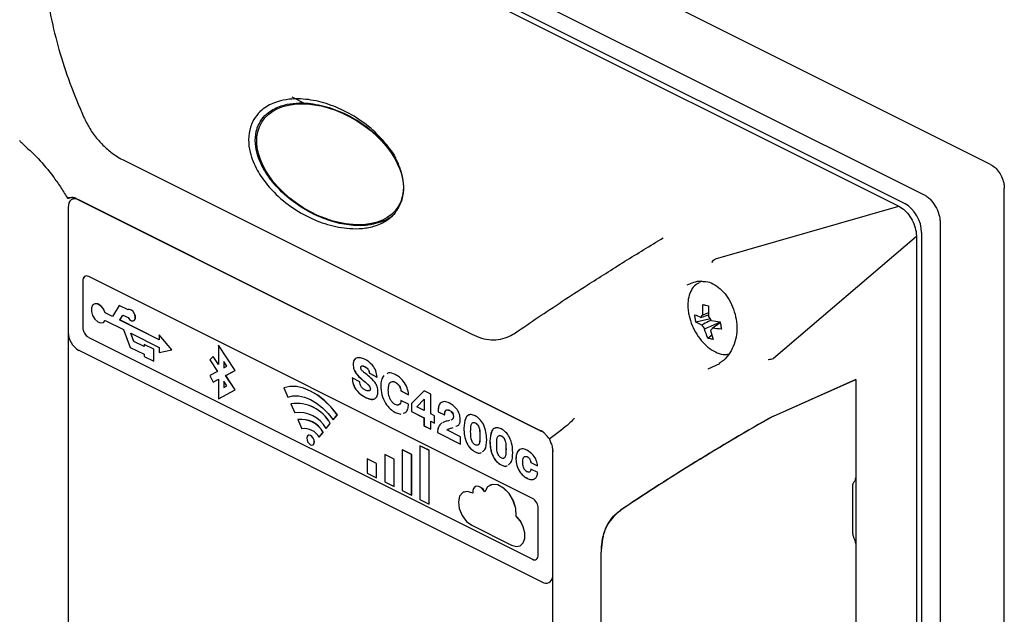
# Model space of a CAD drawing. Header units: millimetres. Extents: x 0 to 1680, y 0 to 1188.
# Tile 22 of 40: x 997 to 1116, y 356 to 427. Entities that reach past the tile are written whole.
import ezdxf

# ---------------------------------------------------------------- set-up
doc = ezdxf.new("R2010")
doc.units = ezdxf.units.MM
doc.header["$LTSCALE"] = 4

msp = doc.modelspace()

# ---------------------------------------------------------------- linework, layer by layer
at = {"color": 7, "linetype": 'Continuous', "lineweight": 25}
for p, q in [((1114.12, 409.98), (1016.23, 458.93)), ((1008.12, 455.31), (1106.01, 406.36)), ((1005.54, 453.67), (1103.03, 404.92)), ((1103.77, 405.22), (1007.14, 453.54)), ((1029.61, 418.14), (1031.27, 417.31)), ((1009.14, 410.56), (1051.36, 389.45)), ((1115.77, 287.11), (1115.77, 407.12)), ((1003.54, 405.84), (1059.72, 377.75)), ((1059.73, 377.74), (1003.82, 405.69)), ((1080.86, 398.58), (1103.03, 404.92)), ((1002.55, 404.77), (1002.55, 389.7)), ((1108.02, 402.89), (1108.02, 282.88)), ((1105.78, 281.97), (1105.78, 401.75)), ((1105.15, 401.27), (1087.85, 386.52)), ((1105.15, 401.27), (1105.15, 281.73)), ((1080.86, 398.58), (1080.84, 398.57)), ((1004.32, 395.92), (1004.32, 390.29)), ((1004.33, 395.92), (1004.33, 390.29)), ((1058.7, 369.6), (1005.03, 396.43)), ((1079.18, 395.86), (1078.86, 395.7)), ((1005.68, 393.1), (1005.67, 393.09)), ((1079.3, 391.77), (1079.33, 393.04)), ((1007.91, 391.61), (1007.02, 392.05)), ((1007.02, 392.05), (1007.03, 392.05)), ((1007.91, 391.61), (1007.03, 392.05)), ((1008.72, 392.93), (1007.91, 391.61)), ((1009.79, 392.4), (1008.72, 392.93)), ((1008.72, 392.93), (1008.73, 392.93)), ((1009.79, 392.4), (1008.73, 392.93)), ((1009.82, 392.42), (1009.82, 392.42)), ((1080.01, 392.05), (1079.3, 391.77)), ((1006.79, 390.86), (1006.79, 390.86)), ((1007.02, 391.11), (1009.23, 390)), ((1008.8, 391.17), (1009.17, 391.77)), ((1008.8, 391.16), (1009.17, 391.77)), ((1013.56, 388.79), (1008.8, 391.17)), ((1008.8, 391.16), (1008.8, 391.17)), ((1013.56, 388.78), (1008.8, 391.16)), ((1009.17, 391.77), (1009.79, 391.46)), ((1010.49, 391.08), (1010.49, 391.08)), ((1080.22, 391.32), (1078.48, 390.91)), ((1079.2, 390.56), (1078.48, 390.91)), ((1079.07, 391.49), (1080.01, 391.78)), ((1080.34, 391.12), (1081.41, 390.95)), ((1080.46, 390.19), (1081.42, 390.88)), ((1002.56, 389.53), (1002.56, 336.1)), ((1009.23, 390), (1010.05, 387.86)), ((1010.12, 389.56), (1013.56, 387.84)), ((1010.49, 388.58), (1010.12, 389.56)), ((1010.5, 388.58), (1010.13, 389.55)), ((1080.23, 389.91), (1080.56, 388.83)), ((1005.03, 389.07), (1058.7, 362.23)), ((1005.03, 389.07), (1058.7, 362.24)), ((1011.73, 387.96), (1010.49, 388.58)), ((1010.49, 388.58), (1010.5, 388.58)), ((1011.73, 387.97), (1010.5, 388.58)), ((1013.56, 389.39), (1013.56, 388.78)), ((1015.07, 387.56), (1013.56, 389.39)), ((1013.56, 389.39), (1013.57, 389.39)), ((1015.07, 387.56), (1013.57, 389.39)), ((1079.9, 388.98), (1080.4, 389.37)), ((1003.82, 387.51), (1059.9, 359.47)), ((1010.05, 387.86), (1011.73, 387.02)), ((1011.73, 388.21), (1011.74, 388.22)), ((1011.73, 388.21), (1011.73, 387.96)), ((1012.91, 387.63), (1011.73, 388.21)), ((1012.92, 387.63), (1011.74, 388.22)), ((1012.91, 386.18), (1012.91, 387.63)), ((1012.91, 387.63), (1012.92, 387.63)), ((1012.92, 386.19), (1012.92, 387.63)), ((1013.56, 387.84), (1013.56, 387.23)), ((1013.56, 387.23), (1015.07, 387.56)), ((1015.07, 387.56), (1015.07, 387.56)), ((1022.74, 385.07), (1020.73, 388.14)), ((1020.73, 388.14), (1020.74, 388.14)), ((1020.73, 388.14), (1020.73, 385.77)), ((1022.75, 385.08), (1020.74, 388.14)), ((1011.73, 387.02), (1011.73, 386.77)), ((1011.73, 386.77), (1012.91, 386.18)), ((1012.91, 386.18), (1012.92, 386.19)), ((1020.08, 386.77), (1019.67, 386.37)), ((1019.67, 386.37), (1020.6, 384.96)), ((1020.73, 385.77), (1020.08, 386.77)), ((1020.08, 386.77), (1020.09, 386.77)), ((1020.73, 385.79), (1020.09, 386.77)), ((1021.37, 386.15), (1021.37, 385.37)), ((1021.75, 385.57), (1021.37, 386.15)), ((1021.38, 386.14), (1021.38, 385.37)), ((1079.96, 385.28), (1081.35, 385.9)), ((1087.84, 386.52), (1087.85, 386.52)), ((1020.6, 384.96), (1019.67, 384.47)), ((1021.37, 385.37), (1021.75, 385.57)), ((1021.59, 384.46), (1022.74, 385.07)), ((1021.6, 384.47), (1022.75, 385.08)), ((1022.74, 385.07), (1022.75, 385.08)), ((1037.02, 385.8), (1037.01, 385.79)), ((1038.4, 385.55), (1038.39, 385.55)), ((1038.98, 384.73), (1039.9, 384.27)), ((1038.98, 384.73), (1039.91, 384.27)), ((1038.98, 384.73), (1038.98, 384.73)), ((1019.67, 384.47), (1020.08, 383.67)), ((1020.08, 383.67), (1020.73, 384.01)), ((1020.08, 383.67), (1020.09, 383.67)), ((1020.09, 383.67), (1020.73, 384.01)), ((1020.73, 384.01), (1020.73, 381.65)), ((1021.75, 383.2), (1021.37, 383.78)), ((1021.37, 383.78), (1021.37, 383)), ((1021.38, 383.77), (1021.38, 383.01)), ((1021.59, 384.46), (1021.6, 384.47)), ((1022.74, 382.71), (1021.59, 384.46)), ((1022.75, 382.71), (1021.6, 384.47)), ((1037.83, 383.71), (1036.9, 384.18)), ((1038.06, 384.01), (1038.05, 384.01)), ((1042.1, 383.64), (1042.09, 383.64)), ((1097.8, 383.96), (1087.81, 379.51)), ((1087.84, 379.52), (1097.83, 383.97)), ((1097.83, 383.97), (1097.8, 383.95)), ((1097.8, 383.96), (1097.8, 372.09)), ((1097.83, 383.97), (1097.83, 292.2)), ((1020.73, 381.65), (1022.74, 382.71)), ((1020.74, 381.65), (1022.75, 382.71)), ((1021.37, 383), (1021.75, 383.2)), ((1022.74, 382.71), (1022.75, 382.71)), ((1028.62, 382.95), (1029.11, 381.85)), ((1028.62, 382.95), (1028.63, 382.95)), ((1039.1, 382.85), (1039.09, 382.85)), ((1040.35, 383.18), (1040.35, 383.17)), ((1042.8, 382.59), (1043.72, 382.13)), ((1042.81, 382.59), (1042.8, 382.59)), ((1042.81, 382.59), (1043.73, 382.13)), ((1045.62, 382.61), (1044.06, 381.09)), ((1045.62, 382.6), (1044.06, 381.09)), ((1046.41, 382.21), (1045.62, 382.61)), ((1020.73, 381.65), (1020.74, 381.65)), ((1043.72, 380.98), (1042.8, 381.44)), ((1044.06, 381.09), (1044.06, 380.11)), ((1044.06, 381.09), (1044.06, 380.11)), ((1044.06, 381.09), (1044.06, 381.09)), ((1044.72, 380.67), (1045.6, 381.58)), ((1045.6, 381.58), (1045.61, 381.58)), ((1045.6, 381.58), (1045.61, 381.57)), ((1045.6, 381.58), (1045.6, 381.58)), ((1045.61, 381.58), (1045.61, 380.22)), ((1045.61, 381.58), (1045.61, 381.57)), ((1045.61, 381.57), (1045.61, 380.22)), ((1046.41, 379.82), (1046.41, 382.21)), ((1029.47, 381.03), (1029.48, 381.04)), ((1029.47, 381.03), (1029.96, 379.94)), ((1042.11, 380), (1042.78, 379.8)), ((1042.12, 380), (1042.11, 380)), ((1042.12, 380), (1042.78, 379.8)), ((1044.06, 380.11), (1045.58, 379.34)), ((1044.06, 380.11), (1045.59, 379.35)), ((1044.06, 380.11), (1044.06, 380.11)), ((1045.61, 380.22), (1044.72, 380.67)), ((1045.61, 380.22), (1045.61, 380.22)), ((1047.3, 380.07), (1048.08, 379.68)), ((1047.3, 380.07), (1048.09, 379.68)), ((1047.3, 380.07), (1047.3, 380.07)), ((1048.69, 380.24), (1048.68, 380.23)), ((1030.33, 379.12), (1030.33, 379.12)), ((1030.33, 379.12), (1030.81, 378.02)), ((1034.61, 379.1), (1035.1, 379.71)), ((1034.61, 379.1), (1034.62, 379.11)), ((1034.62, 379.11), (1035.11, 379.71)), ((1035.1, 379.71), (1035.11, 379.71)), ((1045.59, 379.35), (1045.58, 379.34)), ((1045.58, 379.34), (1045.58, 378.37)), ((1045.59, 379.35), (1045.59, 378.38)), ((1046.87, 379.59), (1046.41, 379.82)), ((1046.41, 377.96), (1046.41, 378.93)), ((1046.41, 378.93), (1046.87, 378.7)), ((1046.42, 378.93), (1046.41, 378.93)), ((1046.42, 378.93), (1046.87, 378.71)), ((1046.87, 378.7), (1046.87, 379.59)), ((1047.76, 378.72), (1047.75, 378.72)), ((1049.16, 379.47), (1049.15, 379.47)), ((1051.79, 378.74), (1051.79, 378.73)), ((1032.91, 376.98), (1033.4, 377.58)), ((1032.92, 376.98), (1033.4, 377.59)), ((1033.4, 377.58), (1033.4, 377.59)), ((1033.76, 378.04), (1034.25, 378.65)), ((1033.76, 378.04), (1033.77, 378.04)), ((1033.77, 378.04), (1034.25, 378.65)), ((1034.25, 378.65), (1034.25, 378.65)), ((1045.59, 378.38), (1045.58, 378.37)), ((1045.58, 378.37), (1046.41, 377.96)), ((1045.59, 378.38), (1046.41, 377.97)), ((1047.22, 377.57), (1047.21, 377.56)), ((1047.21, 377.56), (1050.01, 376.16)), ((1047.22, 377.57), (1050.01, 376.17)), ((1050.01, 377.05), (1048.35, 377.89)), ((1049, 378.13), (1049.12, 378.18)), ((1049.01, 378.13), (1049.12, 378.18)), ((1050.41, 378.09), (1050.41, 378.09)), ((1060.09, 377.52), (1059.78, 377.75)), ((1031.58, 377.23), (1031.57, 377.23)), ((1032.91, 376.98), (1032.92, 376.98)), ((1050.01, 376.16), (1050.01, 377.05)), ((1052.36, 377.12), (1052.35, 377.12)), ((1053.56, 376.52), (1053.56, 376.51)), ((1054.94, 377.16), (1054.94, 377.16)), ((1032.15, 376.07), (1032.16, 376.07)), ((1044.09, 374.9), (1042.96, 375.47)), ((1042.96, 375.47), (1042.97, 375.47)), ((1042.96, 375.47), (1042.96, 370.53)), ((1044.1, 374.91), (1042.97, 375.47)), ((1046.22, 375.4), (1045.08, 375.97)), ((1045.08, 375.97), (1045.09, 375.97)), ((1045.08, 375.97), (1045.08, 369.47)), ((1046.22, 375.41), (1045.09, 375.97)), ((1046.22, 368.91), (1046.22, 375.41)), ((1046.22, 375.4), (1046.22, 375.41)), ((1046.22, 368.91), (1046.22, 375.4)), ((1051.76, 375.23), (1051.76, 375.23)), ((1051.77, 375.23), (1051.76, 375.23)), ((1051.77, 375.23), (1051.76, 375.23)), ((1051.77, 375.23), (1051.77, 375.23)), ((1055.51, 375.54), (1055.5, 375.54)), ((1061.13, 375.31), (1061.13, 306.5)), ((1039.85, 373.82), (1038.72, 374.39)), ((1038.72, 374.39), (1038.73, 374.39)), ((1038.72, 374.39), (1038.72, 372.66)), ((1039.86, 373.83), (1038.73, 374.39)), ((1041.97, 374.32), (1040.84, 374.89)), ((1040.84, 374.89), (1040.84, 371.59)), ((1040.84, 374.89), (1040.85, 374.89)), ((1041.98, 374.32), (1040.85, 374.89)), ((1041.97, 371.03), (1041.97, 374.32)), ((1041.97, 374.32), (1041.98, 374.32)), ((1041.98, 371.03), (1041.98, 374.32)), ((1044.09, 374.9), (1044.1, 374.91)), ((1044.09, 369.97), (1044.09, 374.9)), ((1044.1, 369.97), (1044.1, 374.91)), ((1056.71, 374.35), (1056.7, 374.34)), ((1058.09, 374.62), (1058.08, 374.62)), ((1058.5, 373.94), (1059.32, 373.53)), ((1058.5, 373.94), (1059.33, 373.53)), ((1058.5, 373.94), (1058.5, 373.94)), ((1039.85, 373.82), (1039.86, 373.83)), ((1039.85, 372.09), (1039.85, 373.82)), ((1039.86, 372.09), (1039.86, 373.83)), ((1054.92, 373.66), (1054.91, 373.65)), ((1054.91, 373.65), (1054.91, 373.65)), ((1054.92, 373.65), (1054.91, 373.65)), ((1054.92, 373.66), (1054.92, 373.65)), ((1059.35, 372.73), (1058.52, 373.14)), ((1038.72, 372.66), (1039.85, 372.09)), ((1039.85, 372.09), (1039.86, 372.09)), ((1040.84, 371.59), (1041.97, 371.03)), ((1058.05, 372.03), (1058.04, 372.03)), ((1097.6, 371.59), (1097.57, 371.57)), ((1041.97, 371.03), (1041.98, 371.03)), ((1042.96, 370.53), (1044.09, 369.97)), ((1051.8, 371.03), (1051.79, 371.02)), ((1053.56, 371.19), (1053.56, 371.18)), ((1097.45, 365.29), (1097.45, 371.26)), ((1044.09, 369.97), (1044.1, 369.97)), ((1045.08, 369.47), (1046.22, 368.91)), ((1050.35, 370.35), (1050.34, 370.34)), ((1046.22, 368.91), (1046.22, 368.91)), ((1059.4, 362.75), (1059.4, 368.38)), ((1056.75, 367.46), (1056.75, 367.46)), ((1051.36, 366.34), (1056.19, 363.92)), ((1057.2, 363.86), (1057.21, 363.86)), ((1097.8, 364.12), (1097.8, 353.1)), ((1066.99, 362.94), (1066.99, 310.2)), ((1060.7, 359.42), (1060.71, 359.42))]:
    msp.add_line(p, q, dxfattribs=at)
at = {"color": 7, "linetype": 'Continuous', "lineweight": 25, "flags": 128}
for points in [[(1003.82, 405.69), (1003.58, 405.79), (1003.34, 405.82), (1003.12, 405.78), (1002.92, 405.69), (1002.77, 405.53), (1002.65, 405.32), (1002.58, 405.06), (1002.55, 404.77)], [(1005.03, 396.43), (1004.89, 396.48), (1004.76, 396.5), (1004.63, 396.48), (1004.53, 396.43), (1004.44, 396.34), (1004.37, 396.22), (1004.33, 396.08), (1004.32, 395.92)], [(1007.02, 392.05), (1006.8, 392.51), (1006.48, 392.88), (1006.12, 393.1), (1005.78, 393.13), (1005.51, 392.97), (1005.36, 392.63), (1005.36, 392.19), (1005.51, 391.71), (1005.78, 391.27), (1006.12, 390.95), (1006.48, 390.81), (1006.8, 390.87), (1007.02, 391.11)], [(1007.03, 392.05), (1006.81, 392.52), (1006.49, 392.89), (1006.13, 393.11), (1005.78, 393.14), (1005.68, 393.1)], [(1009.79, 391.46), (1009.98, 391.22), (1010.2, 391.08), (1010.41, 391.05), (1010.58, 391.15), (1010.67, 391.35), (1010.67, 391.62), (1010.58, 391.92), (1010.41, 392.18), (1010.2, 392.37), (1009.98, 392.45), (1009.79, 392.4)], [(1010.49, 391.08), (1010.59, 391.15), (1010.68, 391.35), (1010.68, 391.63), (1010.59, 391.92), (1010.42, 392.19), (1010.2, 392.37), (1009.98, 392.45), (1009.82, 392.42)], [(1006.79, 390.86), (1006.81, 390.87), (1007.03, 391.11)], [(1035.1, 379.71), (1034.36, 380.62), (1033.56, 381.41), (1032.72, 382.07), (1031.86, 382.58), (1031, 382.93), (1030.16, 383.11), (1029.36, 383.12), (1028.62, 382.95)], [(1035.11, 379.71), (1034.36, 380.62), (1033.57, 381.42), (1032.73, 382.07), (1031.87, 382.58), (1031.01, 382.93), (1030.17, 383.11), (1029.37, 383.12), (1028.63, 382.95)], [(1029.11, 381.85), (1029.74, 382), (1030.42, 381.99), (1031.13, 381.84), (1031.86, 381.54), (1032.59, 381.11), (1033.3, 380.55), (1033.98, 379.87), (1034.61, 379.1)], [(1032.32, 376.42), (1032.29, 376.65), (1032.19, 376.88), (1032.04, 377.08), (1031.86, 377.21), (1031.69, 377.26), (1031.54, 377.21), (1031.44, 377.08), (1031.4, 376.88), (1031.44, 376.64), (1031.54, 376.41), (1031.69, 376.22), (1031.86, 376.09), (1032.04, 376.04), (1032.19, 376.09), (1032.29, 376.22), (1032.32, 376.42)], [(1032.16, 376.07), (1032.19, 376.09), (1032.29, 376.22), (1032.33, 376.42), (1032.29, 376.65), (1032.19, 376.89), (1032.04, 377.08), (1031.87, 377.21), (1031.69, 377.26), (1031.58, 377.23)], [(1051.48, 370.21), (1050.85, 370.43), (1050.29, 370.31), (1049.9, 369.88), (1049.75, 369.19), (1049.85, 368.36), (1050.2, 367.52), (1050.73, 366.81), (1051.36, 366.34)], [(1051.49, 370.21), (1050.85, 370.43), (1050.35, 370.35)], [(1052.94, 370.4), (1052.72, 370.69), (1052.46, 370.92), (1052.2, 371.05), (1051.95, 371.07), (1051.73, 370.98), (1051.57, 370.8), (1051.49, 370.53), (1051.48, 370.21)], [(1052.94, 370.4), (1052.73, 370.7), (1052.47, 370.92), (1052.21, 371.05), (1051.95, 371.07), (1051.8, 371.03)], [(1056.75, 367.46), (1056.7, 368.36), (1056.39, 369.3), (1055.88, 370.17), (1055.22, 370.84), (1054.51, 371.22), (1053.83, 371.28), (1053.28, 370.99), (1052.94, 370.4)], [(1056.75, 367.46), (1056.7, 368.36), (1056.4, 369.31), (1055.89, 370.17), (1055.23, 370.84), (1054.51, 371.23), (1053.84, 371.28), (1053.56, 371.19)], [(1056.19, 363.92), (1056.73, 363.77), (1057.22, 363.87), (1057.58, 364.21), (1057.77, 364.75), (1057.77, 365.43), (1057.58, 366.17), (1057.23, 366.87), (1056.75, 367.46)], [(1057.21, 363.86), (1057.22, 363.87), (1057.58, 364.21), (1057.78, 364.76), (1057.78, 365.44), (1057.59, 366.17), (1057.24, 366.88), (1056.75, 367.46)], [(1058.7, 362.23), (1058.83, 362.18), (1058.97, 362.17), (1059.09, 362.18), (1059.2, 362.24), (1059.28, 362.33), (1059.35, 362.44), (1059.39, 362.59), (1059.4, 362.75)]]:
    msp.add_lwpolyline(points, dxfattribs=at)
at = {"color": 7, "linetype": 'Continuous', "lineweight": 25}
for centre, radius, start, end in [((1004.9, 395.98), 0.572, 122.6962, 185.9747), ((1079.53, 391.36), 0.471, 118.2435, 163.5327), ((1078.93, 390.44), 1.56, 26.1035, 46.2671), ((1005.16, 389.74), 2.61, 180.9678, 239.2421), ((1005.77, 390.31), 1.45, 180.9678, 239.2421), ((1005.77, 390.32), 1.45, 180.9678, 239.2421), ((1080.6, 391.25), 1.56, 206.1035, 226.2671), ((1080.01, 390.33), 0.471, 298.2435, 343.5327), ((1030.15, 376.43), 4.66, 28.4869, 98.383), ((1030.16, 376.43), 4.66, 28.4869, 98.383), ((1030.5, 376.27), 3.71, 28.4869, 98.383), ((1030.77, 376.16), 2.99, 28.4869, 98.383), ((1030.76, 376.15), 2.99, 28.4869, 98.383), ((1031.11, 376), 2.04, 28.4869, 98.383), ((1059.75, 377.8), 0.0627, 246.1081, 299.7796), ((1061.18, 375.31), 0.0511, 120.2559, 173.4668), ((1057.96, 368.35), 1.45, 0.9678, 59.2421), ((1058.95, 362.66), 0.489, 239.1142, 293.618), ((1060.33, 360.15), 0.811, 237.6801, 351.3915), ((1060.29, 360.17), 0.856, 299.2154, 349.0909)]:
    msp.add_arc(centre, radius, start, end, dxfattribs=at)
msp.add_ellipse((1034.23, 410), major_axis=(8.25, -5.1), ratio=0.636742, dxfattribs=at)
for centre, major_axis, ratio, start_param, end_param in [((1103.76, 402.75), (-1.27, 2.55), 0.613515, 4.029041, 5.597935), ((1085.12, 373.97), (27.94, 16.45), 0.107189, 1.43325, 2.105746), ((1085.15, 373.98), (27.94, 16.45), 0.107189, 1.43325, 2.105746), ((1087.13, 379), (0.998, 0.588), 0.107189, 0.757281, 1.43325), ((1087.16, 379.02), (0.998, 0.588), 0.107189, 0.757281, 1.43325)]:
    msp.add_ellipse(centre, major_axis=major_axis, ratio=ratio, start_param=start_param, end_param=end_param, dxfattribs=at)
for points, knots in [([(999.63, 438.54), (999.59, 436.83), (999.51, 433.32), (1000.28, 428.36), (1001.4, 423.83), (1002.71, 419.78), (1003.84, 417.1), (1004.42, 415.74)], [0, 0, 0, 0, 0.2289225, 0.4700416, 0.642029, 0.8186936, 1, 1, 1, 1]), ([(1042.86, 405.51), (1042.67, 405.09), (1042.3, 404.26), (1041.19, 403.2), (1039.77, 402.51), (1038.15, 402.2), (1036.21, 402.2), (1033.91, 402.64), (1031.31, 403.7), (1028.83, 405.26), (1026.83, 407.16), (1025.36, 409.23), (1024.55, 411.12), (1024.3, 412.96), (1024.52, 414.47), (1025.13, 415.71), (1026.12, 416.78), (1027.43, 417.49), (1028.92, 417.86), (1030.72, 417.96), (1032.87, 417.67), (1035.35, 416.81), (1037.75, 415.5), (1039.93, 413.75), (1041.48, 411.92), (1042.44, 410.24), (1042.96, 408.84), (1043.2, 407.31), (1043.08, 406.16), (1042.89, 405.59), (1042.86, 405.51)], [0, 0, 0, 0, 0.021903, 0.043684, 0.079778, 0.111128, 0.142552, 0.197864, 0.253256, 0.311735, 0.370086, 0.409417, 0.44897, 0.473452, 0.498147, 0.519329, 0.539651, 0.573441, 0.602224, 0.631074, 0.682749, 0.734511, 0.789837, 0.845108, 0.8957, 0.921344, 0.946898, 0.971201, 0.995709, 1, 1, 1, 1]), ([(1025.42, 414.4), (1025.59, 414.77), (1025.93, 415.5), (1026.93, 416.47), (1028.24, 417.11), (1029.77, 417.41), (1031.61, 417.44), (1033.83, 417.03), (1036.34, 416.04), (1038.78, 414.56), (1040.69, 412.73), (1041.85, 411.4), (1042.15, 410.72), (1042.16, 410.7)], [0, 0, 0, 0, 0.050064, 0.099821, 0.185404, 0.260598, 0.337674, 0.472799, 0.611531, 0.75476, 0.901855, 0.996849, 1, 1, 1, 1]), ([(1004.42, 415.74), (1004.66, 415.25), (1005.14, 414.27), (1006.09, 413), (1007.15, 411.9), (1008.18, 411.09), (1008.86, 410.71), (1009.14, 410.56)], [0, 0, 0, 0, 0.208966, 0.424142, 0.633085, 0.84805, 1, 1, 1, 1]), ([(1042.05, 404.08), (1042.03, 404.05), (1041.64, 403.58), (1040.31, 402.91), (1038.26, 402.48), (1035.91, 402.68), (1033.47, 403.35), (1030.88, 404.61), (1028.51, 406.41), (1026.62, 408.57), (1025.53, 410.61), (1025.14, 412.5), (1025.19, 413.65), (1025.38, 414.26), (1025.42, 414.4)], [0, 0, 0, 0, 0.004221, 0.069801, 0.18201, 0.284514, 0.389652, 0.526575, 0.667488, 0.774265, 0.881762, 0.932737, 0.984189, 1, 1, 1, 1]), ([(996.93, 412.58), (996.92, 412.59), (996.83, 412.67), (996.75, 412.77), (996.69, 412.86)], [0, 0, 0, 0, 0.087238, 1, 1, 1, 1]), ([(996.93, 412.58), (997.6, 411.97), (998.97, 410.72), (1000.49, 408.88), (1001.62, 407.28), (1002.17, 406.4), (1002.43, 405.95), (1002.44, 405.94)], [0, 0, 0, 0, 0.318668, 0.643523, 0.818804, 0.995055, 1, 1, 1, 1]), ([(1114.12, 409.98), (1114.3, 409.87), (1114.68, 409.64), (1115.17, 409.04), (1115.55, 408.33), (1115.75, 407.66), (1115.77, 407.27), (1115.77, 407.12)], [0, 0, 0, 0, 0.214667, 0.429365, 0.643925, 0.858187, 1, 1, 1, 1]), ([(1106.01, 406.36), (1106.15, 406.28), (1106.42, 406.13), (1106.92, 405.68), (1107.47, 404.95), (1107.83, 404.1), (1108, 403.4), (1108.01, 403.06), (1108.02, 402.89)], [0, 0, 0, 0, 0.1304526, 0.2574462, 0.5, 0.7425596, 0.8695518, 1, 1, 1, 1]), ([(1002.44, 405.94), (1002.55, 405.96), (1002.77, 406.01), (1003.12, 406.04), (1003.38, 405.95), (1003.51, 405.91)], [0, 0, 0, 0, 0.329161, 0.668075, 1, 1, 1, 1]), ([(1002.6, 405.87), (1002.59, 405.86), (1002.57, 405.85), (1002.53, 405.86), (1002.49, 405.88), (1002.46, 405.91), (1002.45, 405.93), (1002.44, 405.93), (1002.44, 405.94)], [0, 0, 0, 0, 0.210256, 0.420424, 0.633079, 0.850975, 0.983106, 1, 1, 1, 1]), ([(1003.52, 405.86), (1003.43, 405.89), (1003.21, 405.97), (1002.91, 405.93), (1002.7, 405.89), (1002.6, 405.87)], [0, 0, 0, 0, 0.273261, 0.649767, 1, 1, 1, 1]), ([(1103.03, 404.92), (1103.27, 404.77), (1103.75, 404.47), (1104.39, 403.7), (1104.86, 402.8), (1105.11, 401.95), (1105.14, 401.47), (1105.15, 401.27)], [0, 0, 0, 0, 0.216645, 0.433206, 0.649337, 0.857843, 1, 1, 1, 1]), ([(1056.64, 389.62), (1057.55, 390.24), (1059.33, 391.46), (1062.25, 393.4), (1065.71, 395.64), (1069.75, 398.2), (1072.95, 400.15), (1074.5, 401.1)], [0, 0, 0, 0, 0.181308, 0.357973, 0.529958, 0.771078, 1, 1, 1, 1]), ([(1080.42, 398.14), (1080.42, 398.15), (1080.48, 398.24), (1080.61, 398.41), (1080.76, 398.52), (1080.84, 398.57)], [0, 0, 0, 0, 0.033247, 0.485753, 1, 1, 1, 1]), ([(1077.42, 395.42), (1077.68, 395.53), (1078.24, 395.78), (1078.91, 395.91), (1079.23, 395.85), (1079.3, 395.84)], [0, 0, 0, 0, 0.4059068, 0.8721713, 1, 1, 1, 1]), ([(1078.83, 395.64), (1078.7, 395.57), (1078.32, 395.4), (1077.89, 394.81), (1077.56, 393.96), (1077.47, 393.08), (1077.53, 392.3), (1077.67, 391.49), (1077.99, 390.51), (1078.56, 389.42), (1079.29, 388.45), (1080.14, 387.67), (1081.05, 387.16), (1081.85, 386.93), (1082.29, 387.01), (1082.44, 387.04)], [0, 0, 0, 0, 0.0461675, 0.1305195, 0.2160405, 0.3047111, 0.3581884, 0.4060732, 0.4965019, 0.5869918, 0.6776669, 0.7687614, 0.8605609, 0.9527618, 1, 1, 1, 1]), ([(1079.31, 395.83), (1079.43, 395.84), (1079.86, 395.84), (1080.57, 395.57), (1081.43, 394.99), (1082.2, 394.12), (1082.82, 393.07), (1083.24, 391.88), (1083.45, 390.63), (1083.42, 389.39), (1083.14, 388.22), (1082.6, 387.16), (1081.97, 386.37), (1081.46, 386.03), (1081.28, 385.91)], [0, 0, 0, 0, 0.034442, 0.119137, 0.212046, 0.302089, 0.391358, 0.481805, 0.572759, 0.663304, 0.754798, 0.849726, 0.948477, 1, 1, 1, 1]), ([(1079.33, 393.04), (1079.39, 393.02), (1079.5, 393), (1079.72, 392.95), (1079.9, 392.91), (1080.01, 392.89)], [0, 0, 0, 0, 0.265077, 0.530153, 1, 1, 1, 1]), ([(1078.34, 391.81), (1078.56, 391.71), (1078.79, 391.6), (1079.06, 391.49), (1079.07, 391.49)], [0, 0, 0, 0, 0.959689, 1, 1, 1, 1]), ([(1078.48, 390.91), (1078.46, 390.99), (1078.43, 391.15), (1078.38, 391.44), (1078.35, 391.67), (1078.34, 391.81)], [0, 0, 0, 0, 0.265077, 0.530153, 1, 1, 1, 1]), ([(1080.01, 392.89), (1080, 392.46), (1079.99, 392.01), (1080.01, 391.58), (1080.01, 391.56)], [0, 0, 0, 0, 0.959683, 1, 1, 1, 1]), ([(1080.33, 391.12), (1080.22, 391.08), (1079.83, 390.91), (1079.46, 390.7), (1079.2, 390.56)], [0, 0, 0, 0, 0.288937, 1, 1, 1, 1]), ([(1079.52, 390.12), (1080.01, 390.33), (1080.62, 390.59), (1081.23, 390.86), (1081.34, 390.91)], [0, 0, 0, 0, 0.814884, 1, 1, 1, 1]), ([(1081.41, 390.95), (1081.42, 390.87), (1081.45, 390.71), (1081.5, 390.41), (1081.54, 390.2), (1081.57, 390.06)], [0, 0, 0, 0, 0.265077, 0.530153, 1, 1, 1, 1]), ([(1051.36, 389.45), (1051.75, 389.28), (1052.54, 388.93), (1053.71, 388.74), (1054.85, 388.81), (1055.83, 389.12), (1056.41, 389.48), (1056.64, 389.62)], [0, 0, 0, 0, 0.209227, 0.424455, 0.633695, 0.849054, 1, 1, 1, 1]), ([(1079.9, 388.98), (1079.76, 389.34), (1079.62, 389.71), (1079.52, 390.1), (1079.52, 390.12)], [0, 0, 0, 0, 0.959689, 1, 1, 1, 1]), ([(1081.57, 390.06), (1081.2, 390.09), (1080.82, 390.12), (1080.47, 390.19), (1080.46, 390.19)], [0, 0, 0, 0, 0.959683, 1, 1, 1, 1]), ([(1080.56, 388.83), (1080.5, 388.84), (1080.38, 388.86), (1080.15, 388.91), (1080, 388.95), (1079.9, 388.98)], [0, 0, 0, 0, 0.2650774, 0.5301531, 1, 1, 1, 1]), ([(1038.47, 386.4), (1038.28, 386.48), (1037.9, 386.63), (1037.4, 386.62), (1037.07, 386.31), (1037.03, 385.97), (1037.01, 385.79)], [0, 0, 0, 0, 0.280641, 0.561, 0.780008, 1, 1, 1, 1]), ([(1037.29, 386.45), (1037.22, 386.4), (1037.05, 386.27), (1037.03, 385.98), (1037.02, 385.8)], [0, 0, 0, 0, 0.380936, 1, 1, 1, 1]), ([(1039.9, 384.27), (1039.88, 384.52), (1039.82, 385.02), (1039.27, 385.9), (1038.77, 386.21), (1038.47, 386.4)], [0, 0, 0, 0, 0.280675, 0.55995, 1, 1, 1, 1]), ([(1087.23, 386.41), (1087.24, 386.41), (1087.35, 386.41), (1087.58, 386.43), (1087.75, 386.49), (1087.84, 386.52)], [0, 0, 0, 0, 0.046359, 0.50064, 1, 1, 1, 1]), ([(1037.01, 385.79), (1037.03, 385.6), (1037.06, 385.21), (1037.46, 384.53), (1037.83, 384.21), (1038.05, 384.01)], [0, 0, 0, 0, 0.280118, 0.558604, 1, 1, 1, 1]), ([(1037.02, 385.8), (1037.03, 385.6), (1037.07, 385.22), (1037.47, 384.54), (1037.83, 384.21), (1038.06, 384.01)], [0, 0, 0, 0, 0.280118, 0.558604, 1, 1, 1, 1]), ([(1037.93, 385.4), (1037.94, 385.46), (1037.95, 385.55), (1038.02, 385.61), (1038.16, 385.64), (1038.29, 385.59), (1038.39, 385.55)], [0, 0, 0, 0, 0.249296, 0.374766, 0.500394, 1, 1, 1, 1]), ([(1038.99, 384.3), (1038.79, 384.46), (1038.5, 384.7), (1038.15, 384.97), (1037.97, 385.2), (1037.95, 385.34), (1037.93, 385.4)], [0, 0, 0, 0, 0.501479, 0.75179, 0.876508, 1, 1, 1, 1]), ([(1038.07, 385.62), (1038.08, 385.62), (1038.17, 385.65), (1038.29, 385.6), (1038.4, 385.55)], [0, 0, 0, 0, 0.1026831, 1, 1, 1, 1]), ([(1038.39, 385.55), (1038.53, 385.46), (1038.71, 385.36), (1038.88, 385.13), (1038.96, 384.95), (1038.97, 384.82), (1038.98, 384.73)], [0, 0, 0, 0, 0.499017, 0.624716, 0.75021, 1, 1, 1, 1]), ([(1038.4, 385.55), (1038.54, 385.47), (1038.71, 385.36), (1038.88, 385.13), (1038.97, 384.95), (1038.98, 384.82), (1038.98, 384.73)], [0, 0, 0, 0, 0.499017, 0.624716, 0.75021, 1, 1, 1, 1]), ([(1042.11, 384.59), (1041.83, 384.71), (1041.45, 384.88), (1041.19, 384.71), (1041.13, 384.67)], [0, 0, 0, 0, 0.760846, 1, 1, 1, 1]), ([(1036.9, 384.18), (1036.93, 383.9), (1036.97, 383.35), (1037.57, 382.37), (1038.12, 382.03), (1038.46, 381.83)], [0, 0, 0, 0, 0.281023, 0.559888, 1, 1, 1, 1]), ([(1036.91, 384.18), (1036.94, 383.9), (1036.98, 383.36), (1037.57, 382.37), (1038.13, 382.04), (1038.46, 381.83)], [0, 0, 0, 0, 0.281023, 0.559888, 1, 1, 1, 1]), ([(1038.51, 382.69), (1038.42, 382.74), (1038.23, 382.84), (1037.98, 383.1), (1037.85, 383.43), (1037.83, 383.62), (1037.83, 383.71)], [0, 0, 0, 0, 0.280906, 0.560077, 0.779265, 1, 1, 1, 1]), ([(1038.05, 384.01), (1038.25, 383.84), (1038.55, 383.6), (1038.89, 383.3), (1039.06, 383.05), (1039.08, 382.92), (1039.09, 382.85)], [0, 0, 0, 0, 0.501464, 0.75141, 0.875971, 1, 1, 1, 1]), ([(1038.06, 384.01), (1038.25, 383.85), (1038.55, 383.6), (1038.9, 383.31), (1039.07, 383.06), (1039.09, 382.92), (1039.1, 382.85)], [0, 0, 0, 0, 0.5014636, 0.7514104, 0.8759713, 1, 1, 1, 1]), ([(1040.02, 382.52), (1040, 382.71), (1039.97, 383.1), (1039.57, 383.78), (1039.21, 384.1), (1038.99, 384.3)], [0, 0, 0, 0, 0.280176, 0.558791, 1, 1, 1, 1]), ([(1040.72, 384.46), (1040.61, 384.29), (1040.39, 383.94), (1040.37, 383.43), (1040.35, 383.18)], [0, 0, 0, 0, 0.4995176, 1, 1, 1, 1]), ([(1040.71, 384.45), (1040.6, 384.28), (1040.39, 383.94), (1040.36, 383.43), (1040.35, 383.17)], [0, 0, 0, 0, 0.4995176, 1, 1, 1, 1]), ([(1041.27, 382.71), (1041.28, 382.88), (1041.29, 383.22), (1041.45, 383.61), (1041.75, 383.76), (1041.98, 383.68), (1042.09, 383.64)], [0, 0, 0, 0, 0.280799, 0.560961, 0.779912, 1, 1, 1, 1]), ([(1041.73, 383.7), (1041.74, 383.71), (1041.84, 383.76), (1041.98, 383.7), (1042.1, 383.64)], [0, 0, 0, 0, 0.13099, 1, 1, 1, 1]), ([(1042.09, 383.64), (1042.18, 383.58), (1042.37, 383.47), (1042.61, 383.2), (1042.75, 382.88), (1042.79, 382.68), (1042.8, 382.59)], [0, 0, 0, 0, 0.280376, 0.559769, 0.779566, 1, 1, 1, 1]), ([(1042.1, 383.64), (1042.19, 383.59), (1042.38, 383.48), (1042.62, 383.2), (1042.76, 382.88), (1042.79, 382.69), (1042.81, 382.59)], [0, 0, 0, 0, 0.2803762, 0.5597688, 0.779566, 1, 1, 1, 1]), ([(1043.72, 382.13), (1043.69, 382.41), (1043.61, 382.99), (1043.13, 383.74), (1042.62, 384.28), (1042.28, 384.48), (1042.11, 384.59)], [0, 0, 0, 0, 0.279468, 0.55842, 0.779184, 1, 1, 1, 1]), ([(1038.46, 381.83), (1038.66, 381.74), (1039.08, 381.56), (1039.63, 381.56), (1039.97, 381.94), (1040, 382.33), (1040.02, 382.52)], [0, 0, 0, 0, 0.280808, 0.560862, 0.779661, 1, 1, 1, 1]), ([(1039.09, 382.85), (1039.09, 382.81), (1039.08, 382.74), (1039.04, 382.65), (1038.97, 382.6), (1038.8, 382.57), (1038.64, 382.64), (1038.51, 382.69)], [0, 0, 0, 0, 0.125359, 0.250496, 0.375613, 0.501073, 1, 1, 1, 1]), ([(1039.1, 382.85), (1039.1, 382.81), (1039.09, 382.74), (1039.06, 382.67), (1039.03, 382.65), (1039.03, 382.65)], [0, 0, 0, 0, 0.43937, 0.877964, 1, 1, 1, 1]), ([(1040.35, 383.18), (1040.38, 382.83), (1040.43, 382.15), (1040.87, 381.14), (1041.48, 380.39), (1041.9, 380.13), (1042.12, 380)], [0, 0, 0, 0, 0.280249, 0.559572, 0.779473, 1, 1, 1, 1]), ([(1040.35, 383.17), (1040.37, 382.83), (1040.42, 382.14), (1040.86, 381.13), (1041.47, 380.38), (1041.9, 380.13), (1042.11, 380)], [0, 0, 0, 0, 0.280249, 0.559572, 0.779473, 1, 1, 1, 1]), ([(1042.09, 380.96), (1041.99, 381.02), (1041.8, 381.14), (1041.55, 381.46), (1041.32, 382.01), (1041.29, 382.42), (1041.27, 382.71)], [0, 0, 0, 0, 0.187294, 0.373839, 0.560881, 1, 1, 1, 1]), ([(1038.46, 381.83), (1038.67, 381.75), (1039.07, 381.58), (1039.56, 381.52), (1039.7, 381.71), (1039.73, 381.74)], [0, 0, 0, 0, 0.449073, 0.896941, 1, 1, 1, 1]), ([(1042.8, 381.44), (1042.79, 381.32), (1042.75, 381.09), (1042.58, 380.88), (1042.33, 380.86), (1042.17, 380.93), (1042.09, 380.96)], [0, 0, 0, 0, 0.2804926, 0.5593831, 0.7793325, 1, 1, 1, 1]), ([(1042.81, 381.44), (1042.79, 381.33), (1042.76, 381.1), (1042.61, 380.9), (1042.49, 380.9), (1042.45, 380.9)], [0, 0, 0, 0, 0.424042, 0.845661, 1, 1, 1, 1]), ([(1048.68, 381.13), (1048.46, 381.21), (1048.04, 381.38), (1047.54, 381.17), (1047.31, 380.68), (1047.3, 380.27), (1047.3, 380.07)], [0, 0, 0, 0, 0.2804444, 0.5591635, 0.7792174, 1, 1, 1, 1]), ([(1047.87, 381.23), (1047.76, 381.2), (1047.5, 381.13), (1047.32, 380.67), (1047.31, 380.27), (1047.3, 380.07)], [0, 0, 0, 0, 0.282525, 0.640669, 1, 1, 1, 1]), ([(1049.98, 379.15), (1049.96, 379.38), (1049.91, 379.84), (1049.42, 380.66), (1048.96, 380.95), (1048.68, 381.13)], [0, 0, 0, 0, 0.280783, 0.560243, 1, 1, 1, 1]), ([(1043.08, 379.89), (1043.17, 379.91), (1043.42, 379.96), (1043.65, 380.37), (1043.7, 380.78), (1043.72, 380.98)], [0, 0, 0, 0, 0.223524, 0.611205, 1, 1, 1, 1]), ([(1048.08, 379.68), (1048.08, 379.79), (1048.1, 380.03), (1048.22, 380.29), (1048.45, 380.33), (1048.6, 380.26), (1048.68, 380.23)], [0, 0, 0, 0, 0.280861, 0.560294, 0.779336, 1, 1, 1, 1]), ([(1048.41, 380.3), (1048.42, 380.3), (1048.51, 380.33), (1048.61, 380.28), (1048.69, 380.24)], [0, 0, 0, 0, 0.214556, 1, 1, 1, 1]), ([(1048.68, 380.23), (1048.75, 380.19), (1048.88, 380.11), (1049.05, 379.9), (1049.14, 379.67), (1049.15, 379.54), (1049.15, 379.47)], [0, 0, 0, 0, 0.280435, 0.559507, 0.77939, 1, 1, 1, 1]), ([(1048.69, 380.24), (1048.76, 380.2), (1048.89, 380.12), (1049.06, 379.91), (1049.14, 379.67), (1049.15, 379.54), (1049.16, 379.47)], [0, 0, 0, 0, 0.280435, 0.559507, 0.77939, 1, 1, 1, 1]), ([(1047.75, 378.72), (1047.58, 378.58), (1047.28, 378.31), (1047.23, 377.79), (1047.21, 377.56)], [0, 0, 0, 0, 0.5590914, 1, 1, 1, 1]), ([(1047.76, 378.72), (1047.59, 378.58), (1047.29, 378.32), (1047.24, 377.8), (1047.22, 377.57)], [0, 0, 0, 0, 0.5590914, 1, 1, 1, 1]), ([(1048.68, 379), (1048.49, 378.97), (1048.2, 378.92), (1047.93, 378.8), (1047.83, 378.75)], [0, 0, 0, 0, 0.617901, 1, 1, 1, 1]), ([(1049.15, 379.47), (1049.14, 379.39), (1049.11, 379.22), (1048.98, 379.11), (1048.88, 379.08), (1048.84, 379.07)], [0, 0, 0, 0, 0.380521, 0.763086, 1, 1, 1, 1]), ([(1049.16, 379.47), (1049.14, 379.39), (1049.12, 379.23), (1048.98, 379.12), (1048.89, 379.08), (1048.85, 379.07)], [0, 0, 0, 0, 0.3805214, 0.7630858, 1, 1, 1, 1]), ([(1049.44, 378.31), (1049.55, 378.33), (1049.77, 378.39), (1049.95, 378.72), (1049.97, 379), (1049.98, 379.15)], [0, 0, 0, 0, 0.343594, 0.671222, 1, 1, 1, 1]), ([(1051.76, 379.59), (1051.6, 379.65), (1051.29, 379.77), (1050.87, 379.68), (1050.49, 379.15), (1050.44, 378.53), (1050.41, 378.09)], [0, 0, 0, 0, 0.187345, 0.373955, 0.560961, 1, 1, 1, 1]), ([(1051.08, 379.68), (1051.02, 379.67), (1050.82, 379.64), (1050.5, 379.13), (1050.45, 378.52), (1050.41, 378.09)], [0, 0, 0, 0, 0.113159, 0.378068, 1, 1, 1, 1]), ([(1051.23, 377.68), (1051.23, 377.96), (1051.24, 378.31), (1051.35, 378.66), (1051.46, 378.77), (1051.61, 378.79), (1051.73, 378.75), (1051.79, 378.73)], [0, 0, 0, 0, 0.500028, 0.625162, 0.749929, 0.874797, 1, 1, 1, 1]), ([(1051.58, 378.78), (1051.59, 378.78), (1051.66, 378.79), (1051.73, 378.76), (1051.79, 378.74)], [0, 0, 0, 0, 0.223177, 1, 1, 1, 1]), ([(1053.17, 376.71), (1053.16, 377.01), (1053.13, 377.6), (1052.84, 378.51), (1052.33, 379.24), (1051.95, 379.47), (1051.76, 379.59)], [0, 0, 0, 0, 0.280731, 0.560681, 0.779719, 1, 1, 1, 1]), ([(1051.79, 378.74), (1051.85, 378.7), (1051.97, 378.63), (1052.12, 378.45), (1052.24, 378.23), (1052.35, 377.76), (1052.35, 377.41), (1052.36, 377.12)], [0, 0, 0, 0, 0.125234, 0.250112, 0.374823, 0.499965, 1, 1, 1, 1]), ([(1051.79, 378.73), (1051.84, 378.7), (1051.96, 378.62), (1052.12, 378.45), (1052.23, 378.22), (1052.34, 377.76), (1052.35, 377.4), (1052.35, 377.12)], [0, 0, 0, 0, 0.125234, 0.250112, 0.374823, 0.499965, 1, 1, 1, 1]), ([(1063.7, 379.2), (1063.52, 379.01), (1063.15, 378.63), (1062.16, 377.82), (1061.28, 377.16), (1060.77, 376.78), (1060.76, 376.78)], [0, 0, 0, 0, 0.3187449, 0.6436787, 0.995054, 1, 1, 1, 1]), ([(1063.7, 379.2), (1063.7, 379.2), (1063.72, 379.22), (1063.77, 379.26), (1063.81, 379.3)], [0, 0, 0, 0, 0.087238, 1, 1, 1, 1]), ([(1048.47, 377.94), (1048.54, 377.98), (1048.71, 378.07), (1048.9, 378.11), (1049, 378.13)], [0, 0, 0, 0, 0.457857, 1, 1, 1, 1]), ([(1048.47, 377.95), (1048.55, 377.99), (1048.72, 378.08), (1048.91, 378.11), (1049.01, 378.13)], [0, 0, 0, 0, 0.4578565, 1, 1, 1, 1]), ([(1050.41, 378.09), (1050.42, 377.79), (1050.45, 377.2), (1050.71, 376.31), (1051.2, 375.58), (1051.57, 375.34), (1051.76, 375.23)], [0, 0, 0, 0, 0.280836, 0.560935, 0.779843, 1, 1, 1, 1]), ([(1050.41, 378.09), (1050.43, 377.8), (1050.45, 377.21), (1050.71, 376.31), (1051.21, 375.58), (1051.58, 375.35), (1051.77, 375.23)], [0, 0, 0, 0, 0.280836, 0.560935, 0.779843, 1, 1, 1, 1]), ([(1051.79, 376.06), (1051.73, 376.1), (1051.61, 376.17), (1051.46, 376.35), (1051.35, 376.58), (1051.24, 377.03), (1051.23, 377.39), (1051.23, 377.68)], [0, 0, 0, 0, 0.1251, 0.249891, 0.374688, 0.499879, 1, 1, 1, 1]), ([(1054.91, 378.01), (1054.76, 378.07), (1054.44, 378.19), (1054.02, 378.1), (1053.64, 377.58), (1053.59, 376.95), (1053.56, 376.51)], [0, 0, 0, 0, 0.187345, 0.373955, 0.560961, 1, 1, 1, 1]), ([(1054.23, 378.1), (1054.17, 378.09), (1053.97, 378.06), (1053.65, 377.56), (1053.6, 376.95), (1053.56, 376.52)], [0, 0, 0, 0, 0.113159, 0.378068, 1, 1, 1, 1]), ([(1056.32, 375.13), (1056.31, 375.43), (1056.28, 376.03), (1055.99, 376.94), (1055.48, 377.66), (1055.1, 377.9), (1054.91, 378.01)], [0, 0, 0, 0, 0.280731, 0.560681, 0.779719, 1, 1, 1, 1]), ([(1060.76, 376.78), (1060.59, 376.98), (1060.34, 377.29), (1059.98, 377.64), (1059.79, 377.76), (1059.69, 377.82)], [0, 0, 0, 0, 0.498321, 0.749632, 1, 1, 1, 1]), ([(1052.35, 377.12), (1052.35, 376.83), (1052.34, 376.48), (1052.23, 376.13), (1052.12, 376.02), (1051.96, 376), (1051.84, 376.04), (1051.79, 376.06)], [0, 0, 0, 0, 0.50012, 0.625318, 0.750061, 0.874869, 1, 1, 1, 1]), ([(1052.36, 377.12), (1052.35, 376.84), (1052.34, 376.5), (1052.26, 376.16), (1052.21, 376.12), (1052.2, 376.12)], [0, 0, 0, 0, 0.763004, 0.954012, 1, 1, 1, 1]), ([(1052.66, 375.27), (1052.76, 375.33), (1053.13, 375.58), (1053.15, 376.23), (1053.17, 376.71)], [0, 0, 0, 0, 0.261799, 1, 1, 1, 1]), ([(1053.56, 376.52), (1053.58, 376.22), (1053.61, 375.63), (1053.87, 374.74), (1054.36, 374.01), (1054.73, 373.77), (1054.92, 373.66)], [0, 0, 0, 0, 0.280836, 0.560935, 0.779843, 1, 1, 1, 1]), ([(1053.56, 376.51), (1053.57, 376.22), (1053.6, 375.63), (1053.86, 374.74), (1054.35, 374), (1054.73, 373.77), (1054.91, 373.65)], [0, 0, 0, 0, 0.280836, 0.560935, 0.779843, 1, 1, 1, 1]), ([(1054.38, 376.1), (1054.38, 376.38), (1054.39, 376.73), (1054.5, 377.08), (1054.61, 377.19), (1054.77, 377.22), (1054.88, 377.18), (1054.94, 377.16)], [0, 0, 0, 0, 0.5000277, 0.625162, 0.749929, 0.8747972, 1, 1, 1, 1]), ([(1054.73, 377.2), (1054.75, 377.2), (1054.81, 377.22), (1054.89, 377.19), (1054.94, 377.16)], [0, 0, 0, 0, 0.223177, 1, 1, 1, 1]), ([(1054.94, 377.16), (1055, 377.12), (1055.12, 377.05), (1055.27, 376.87), (1055.39, 376.65), (1055.5, 376.19), (1055.5, 375.83), (1055.51, 375.54)], [0, 0, 0, 0, 0.125234, 0.250112, 0.374823, 0.499965, 1, 1, 1, 1]), ([(1054.94, 377.16), (1054.99, 377.12), (1055.11, 377.05), (1055.27, 376.87), (1055.38, 376.65), (1055.49, 376.19), (1055.5, 375.83), (1055.5, 375.54)], [0, 0, 0, 0, 0.125234, 0.250112, 0.374823, 0.499965, 1, 1, 1, 1]), ([(1060.76, 376.78), (1060.76, 376.78), (1060.75, 376.77), (1060.74, 376.77), (1060.73, 376.76), (1060.74, 376.76), (1060.75, 376.76), (1060.77, 376.77), (1060.78, 376.77)], [0, 0, 0, 0, 0.016894, 0.149025, 0.366921, 0.579576, 0.789744, 1, 1, 1, 1]), ([(1060.76, 376.78), (1060.82, 376.61), (1060.95, 376.28), (1061.12, 375.76), (1061.15, 375.43), (1061.17, 375.27)], [0, 0, 0, 0, 0.3291612, 0.6680751, 1, 1, 1, 1]), ([(1051.76, 375.23), (1052.02, 375.1), (1052.31, 374.96), (1052.48, 375.12), (1052.5, 375.13)], [0, 0, 0, 0, 0.917717, 1, 1, 1, 1]), ([(1051.77, 375.23), (1052.03, 375.1), (1052.32, 374.97), (1052.49, 375.12), (1052.5, 375.13)], [0, 0, 0, 0, 0.9177169, 1, 1, 1, 1]), ([(1054.94, 374.48), (1054.88, 374.52), (1054.77, 374.6), (1054.61, 374.78), (1054.5, 375), (1054.39, 375.46), (1054.38, 375.82), (1054.38, 376.1)], [0, 0, 0, 0, 0.1251, 0.249891, 0.374688, 0.499879, 1, 1, 1, 1]), ([(1055.5, 375.54), (1055.5, 375.26), (1055.49, 374.91), (1055.38, 374.55), (1055.27, 374.44), (1055.11, 374.42), (1054.99, 374.46), (1054.94, 374.48)], [0, 0, 0, 0, 0.50012, 0.625318, 0.750061, 0.874869, 1, 1, 1, 1]), ([(1055.51, 375.54), (1055.5, 375.27), (1055.49, 374.93), (1055.41, 374.59), (1055.36, 374.55), (1055.35, 374.54)], [0, 0, 0, 0, 0.763004, 0.954012, 1, 1, 1, 1]), ([(1055.81, 373.69), (1055.91, 373.76), (1056.28, 374.01), (1056.31, 374.65), (1056.32, 375.13)], [0, 0, 0, 0, 0.261799, 1, 1, 1, 1]), ([(1058.04, 375.43), (1057.83, 375.51), (1057.42, 375.66), (1056.96, 375.41), (1056.74, 374.92), (1056.71, 374.54), (1056.7, 374.34)], [0, 0, 0, 0, 0.279952, 0.558689, 0.779081, 1, 1, 1, 1]), ([(1057.13, 375.42), (1057.07, 375.4), (1056.89, 375.32), (1056.75, 374.91), (1056.72, 374.54), (1056.71, 374.35)], [0, 0, 0, 0, 0.16642, 0.582713, 1, 1, 1, 1]), ([(1059.32, 373.53), (1059.29, 373.75), (1059.22, 374.2), (1058.75, 374.97), (1058.31, 375.25), (1058.04, 375.43)], [0, 0, 0, 0, 0.2809637, 0.5607327, 1, 1, 1, 1]), ([(1056.7, 374.34), (1056.72, 374.09), (1056.76, 373.58), (1057.11, 372.84), (1057.57, 372.31), (1057.89, 372.12), (1058.04, 372.03)], [0, 0, 0, 0, 0.280231, 0.559192, 0.779343, 1, 1, 1, 1]), ([(1056.71, 374.35), (1056.73, 374.09), (1056.77, 373.59), (1057.12, 372.85), (1057.58, 372.31), (1057.89, 372.13), (1058.05, 372.03)], [0, 0, 0, 0, 0.280231, 0.559192, 0.779343, 1, 1, 1, 1]), ([(1057.53, 373.93), (1057.54, 374.15), (1057.55, 374.43), (1057.7, 374.65), (1057.85, 374.7), (1057.99, 374.65), (1058.08, 374.62)], [0, 0, 0, 0, 0.49924, 0.624574, 0.749976, 1, 1, 1, 1]), ([(1057.67, 374.58), (1057.68, 374.6), (1057.72, 374.66), (1057.86, 374.7), (1058, 374.66), (1058.09, 374.62)], [0, 0, 0, 0, 0.168582, 0.446297, 1, 1, 1, 1]), ([(1058.08, 374.62), (1058.14, 374.58), (1058.26, 374.51), (1058.39, 374.32), (1058.48, 374.12), (1058.49, 374), (1058.5, 373.94)], [0, 0, 0, 0, 0.279917, 0.559608, 0.779646, 1, 1, 1, 1]), ([(1058.09, 374.62), (1058.15, 374.59), (1058.26, 374.51), (1058.4, 374.32), (1058.49, 374.12), (1058.5, 374), (1058.5, 373.94)], [0, 0, 0, 0, 0.279917, 0.559608, 0.779646, 1, 1, 1, 1]), ([(1054.91, 373.65), (1055.17, 373.52), (1055.46, 373.39), (1055.63, 373.54), (1055.65, 373.55)], [0, 0, 0, 0, 0.917717, 1, 1, 1, 1]), ([(1054.92, 373.65), (1055.18, 373.53), (1055.47, 373.39), (1055.64, 373.54), (1055.65, 373.56)], [0, 0, 0, 0, 0.917717, 1, 1, 1, 1]), ([(1058.04, 372.82), (1057.98, 372.86), (1057.86, 372.94), (1057.7, 373.14), (1057.57, 373.49), (1057.55, 373.75), (1057.53, 373.93)], [0, 0, 0, 0, 0.187034, 0.37348, 0.560613, 1, 1, 1, 1]), ([(1058.52, 373.14), (1058.51, 373.06), (1058.48, 372.91), (1058.36, 372.77), (1058.2, 372.75), (1058.09, 372.8), (1058.04, 372.82)], [0, 0, 0, 0, 0.280494, 0.55961, 0.779467, 1, 1, 1, 1]), ([(1058.53, 373.14), (1058.52, 373.07), (1058.49, 372.92), (1058.4, 372.78), (1058.32, 372.78), (1058.3, 372.78)], [0, 0, 0, 0, 0.445039, 0.887893, 1, 1, 1, 1]), ([(1058.04, 372.03), (1058.22, 371.96), (1058.57, 371.82), (1059.01, 371.93), (1059.27, 372.26), (1059.32, 372.57), (1059.35, 372.73)], [0, 0, 0, 0, 0.280208, 0.559635, 0.779547, 1, 1, 1, 1]), ([(1058.05, 372.03), (1058.23, 371.95), (1058.52, 371.83), (1058.74, 371.91), (1058.83, 371.94)], [0, 0, 0, 0, 0.63295, 1, 1, 1, 1]), ([(1097.57, 371.57), (1097.53, 371.53), (1097.46, 371.46), (1097.45, 371.33), (1097.45, 371.26)], [0, 0, 0, 0, 0.500082, 1, 1, 1, 1]), ([(1097.6, 371.59), (1097.63, 371.62), (1097.7, 371.69), (1097.78, 371.85), (1097.79, 372), (1097.8, 372.09)], [0, 0, 0, 0, 0.310143, 0.580468, 1, 1, 1, 1]), ([(1069.35, 368.16), (1068.78, 367.64), (1067.63, 366.59), (1067.05, 364.6), (1067, 363.31), (1066.99, 362.94)], [0, 0, 0, 0, 0.418322, 0.836415, 1, 1, 1, 1]), ([(1067.02, 362.96), (1067.1, 363.88), (1067.27, 365.73), (1068.3, 367.35), (1069.16, 368), (1069.38, 368.17)], [0, 0, 0, 0, 0.423151, 0.846448, 1, 1, 1, 1]), ([(1097.45, 365.29), (1097.45, 365.25), (1097.45, 365.18), (1097.48, 365.07), (1097.52, 364.95), (1097.56, 364.88), (1097.58, 364.84)], [0, 0, 0, 0, 0.250769, 0.50005, 0.75076, 1, 1, 1, 1]), ([(1097.8, 364.12), (1097.8, 364.18), (1097.79, 364.3), (1097.75, 364.48), (1097.68, 364.67), (1097.61, 364.79), (1097.58, 364.84)], [0, 0, 0, 0, 0.252962, 0.503939, 0.752946, 1, 1, 1, 1])]:
    msp.add_open_spline(points, degree=3, knots=knots, dxfattribs=at)

doc.saveas('drawing.dxf')
